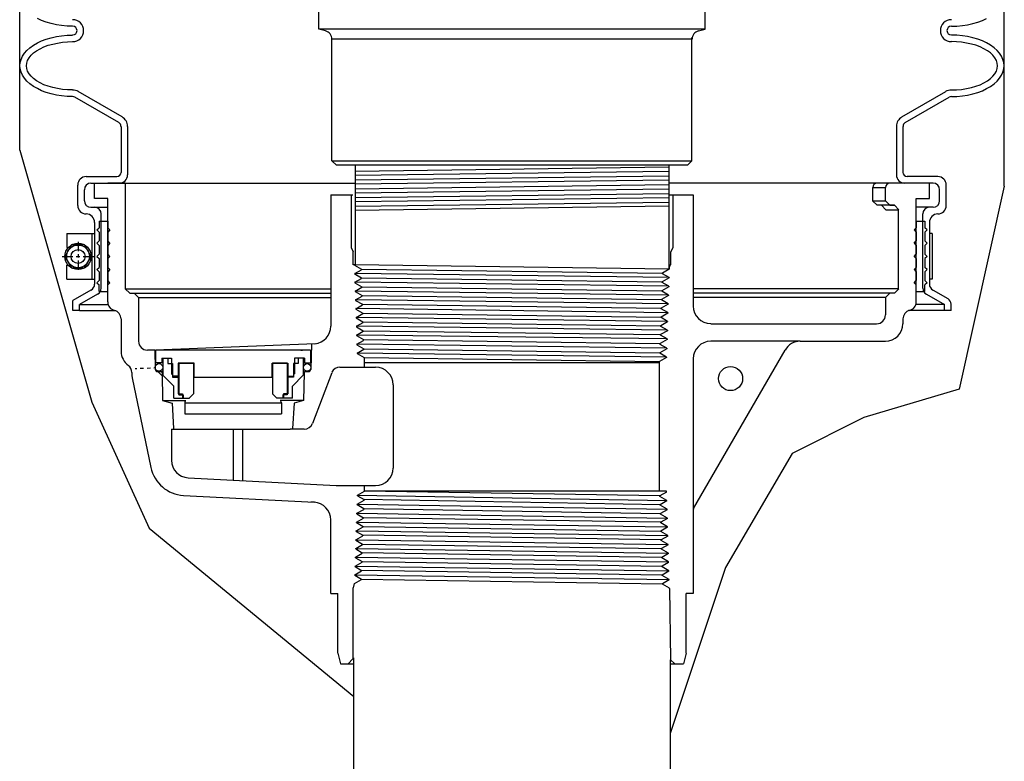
# Model space of a CAD drawing. Extents: x -169 to 7270, y -140 to 2984.
# Tile 110 of 256: x 1059 to 1073, y 349 to 359. Entities that reach past the tile are written whole.
import ezdxf

# ---------------------------------------------------------------- set-up
doc = ezdxf.new("R2010")
doc.units = 0
doc.header["$MEASUREMENT"] = 0
doc.layers.get('DEFPOINTS').update_dxf_attribs({"linetype": 'CONTINUOUS'})
for name, color, linetype in [('GALV-4', 4, 'CONTINUOUS'), ('SPILL-BUCKET', 1, 'CONTINUOUS'), ('SWIVEL-ADAPTOR', 1, 'CONTINUOUS'), ('TOP', 7, 'CONTINUOUS')]:
    doc.layers.add(name, color=color, linetype=linetype)

msp = doc.modelspace()

# ---------------------------------------------------------------- linework, layer by layer
at = {"layer": 'DEFPOINTS', "linetype": 'Continuous'}
for points in [[(1059.26439, 357.61362), (1059.26439, 361.2285)], [(1073.28202, 357.10163), (1073.28202, 361.18697)], [(1059.26439, 357.61362), (1060.29381, 354.02438), (1061.1077, 352.22857), (1064.02321, 349.83096)], [(1073.28202, 357.10163), (1072.63776, 354.20901), (1071.28133, 353.80242), (1070.26397, 353.29415), (1069.31439, 351.66779), (1068.52321, 349.30348)]]:
    msp.add_lwpolyline(points, dxfattribs=at)
at = {"layer": 'GALV-4', "color": 1, "linetype": 'Continuous'}
for p, q in [((1064.03828, 357.39966), (1064.03828, 355.97737)), ((1068.50813, 357.39966), (1068.50813, 355.91729))]:
    msp.add_line(p, q, dxfattribs=at)
at = {"layer": 'GALV-4', "color": 7, "linetype": 'Continuous'}
for p, q in [((1064.03828, 357.31346), (1068.50813, 357.37282)), ((1068.50813, 357.30753), (1064.03828, 357.24975)), ((1064.03828, 357.18769), (1068.50813, 357.24805)), ((1068.50813, 357.18275), (1064.03828, 357.12584)), ((1064.03828, 357.06302), (1068.50813, 357.12215)), ((1068.50813, 357.05795), (1064.03828, 357.00036)), ((1064.03828, 356.93833), (1068.50813, 356.99735)), ((1068.50843, 356.93317), (1064.03828, 356.87566)), ((1064.03828, 356.81364), (1068.50813, 356.87257)), ((1068.51272, 356.81419), (1064.03828, 356.75417))]:
    msp.add_line(p, q, dxfattribs=at)
at = {"layer": 'GALV-4', "color": 1, "linetype": 'Continuous'}
msp.add_lwpolyline([(1068.52321, 350.35548), (1068.52809, 306.21808), (1064.02809, 306.21808), (1064.02321, 350.3812)], dxfattribs=at)
at = {"layer": 'SPILL-BUCKET', "linetype": 'Continuous'}
for p, q in [((1059.57713, 359.46054), (1059.51636, 359.48933)), ((1059.64323, 359.43602), (1059.57713, 359.46054)), ((1059.71254, 359.4147), (1059.64323, 359.43602)), ((1059.7861, 359.39871), (1059.71254, 359.4147)), ((1072.76031, 359.39871), (1072.83388, 359.4147)), ((1072.83388, 359.4147), (1072.90318, 359.43602)), ((1072.90318, 359.43602), (1072.96928, 359.46054)), ((1072.96928, 359.46054), (1073.03005, 359.48933)), ((1059.8618, 359.38698), (1059.7861, 359.39871)), ((1059.93963, 359.37952), (1059.8618, 359.38698)), ((1060.01853, 359.37738), (1059.93963, 359.37952)), ((1072.52789, 359.37738), (1072.60678, 359.37952)), ((1072.60678, 359.37952), (1072.68461, 359.38698)), ((1072.68461, 359.38698), (1072.76031, 359.39871)), ((1059.46092, 359.10658), (1059.51636, 359.13963)), ((1059.46092, 359.10658), (1059.51636, 359.13963)), ((1059.51636, 359.13963), (1059.57713, 359.16841)), ((1059.51636, 359.13963), (1059.57713, 359.16841)), ((1059.57713, 359.16841), (1059.64323, 359.19294)), ((1059.57713, 359.16841), (1059.64323, 359.19294)), ((1059.64323, 359.19294), (1059.71254, 359.21426)), ((1059.64323, 359.19294), (1059.71254, 359.21426)), ((1059.71254, 359.21426), (1059.7861, 359.23025)), ((1059.71254, 359.21426), (1059.7861, 359.23025)), ((1059.73386, 359.12364), (1059.80103, 359.13856)), ((1059.7861, 359.23025), (1059.8618, 359.24198)), ((1059.7861, 359.23025), (1059.8618, 359.24198)), ((1059.80103, 359.13856), (1059.87246, 359.14922)), ((1059.8618, 359.24198), (1059.93963, 359.24944)), ((1059.8618, 359.24198), (1059.93963, 359.24944)), ((1059.87246, 359.14922), (1059.94496, 359.15562)), ((1059.93963, 359.24944), (1060.01853, 359.25158)), ((1059.93963, 359.24944), (1060.01853, 359.25158)), ((1059.94496, 359.15562), (1060.01853, 359.15775)), ((1072.60678, 359.24944), (1072.52789, 359.25158)), ((1072.60678, 359.24944), (1072.52789, 359.25158)), ((1072.60145, 359.15562), (1072.52789, 359.15775)), ((1072.67395, 359.14922), (1072.60145, 359.15562)), ((1072.68461, 359.24198), (1072.60678, 359.24944)), ((1072.68461, 359.24198), (1072.60678, 359.24944)), ((1072.74539, 359.13856), (1072.67395, 359.14922)), ((1072.76031, 359.23025), (1072.68461, 359.24198)), ((1072.76031, 359.23025), (1072.68461, 359.24198)), ((1072.81362, 359.12364), (1072.74539, 359.13856)), ((1072.83388, 359.21426), (1072.76031, 359.23025)), ((1072.83388, 359.21426), (1072.76031, 359.23025)), ((1072.90318, 359.19294), (1072.83388, 359.21426)), ((1072.90318, 359.19294), (1072.83388, 359.21426)), ((1072.96928, 359.16841), (1072.90318, 359.19294)), ((1072.96928, 359.16841), (1072.90318, 359.19294)), ((1073.03005, 359.13963), (1072.96928, 359.16841)), ((1073.03005, 359.13963), (1072.96928, 359.16841)), ((1073.08656, 359.10658), (1073.03005, 359.13963)), ((1073.08656, 359.10658), (1073.03005, 359.13963)), ((1059.30419, 358.94878), (1059.33298, 358.9925)), ((1059.30419, 358.94878), (1059.33298, 358.9925)), ((1059.33298, 358.9925), (1059.36816, 359.03301)), ((1059.33298, 358.9925), (1059.36816, 359.03301)), ((1059.36816, 359.03301), (1059.41081, 359.07139)), ((1059.36816, 359.03301), (1059.41081, 359.07139)), ((1059.41081, 359.07139), (1059.46092, 359.10658)), ((1059.41081, 359.07139), (1059.46092, 359.10658)), ((1059.4268, 358.96371), (1059.46199, 358.99676)), ((1059.46199, 358.99676), (1059.50463, 359.02875)), ((1059.50463, 359.02875), (1059.55368, 359.05753)), ((1059.55368, 359.05753), (1059.60912, 359.08312)), ((1059.60912, 359.08312), (1059.66882, 359.10551)), ((1059.66882, 359.10551), (1059.73386, 359.12364)), ((1072.87759, 359.10551), (1072.81362, 359.12364)), ((1072.9373, 359.08312), (1072.87759, 359.10551)), ((1072.99274, 359.05753), (1072.9373, 359.08312)), ((1073.04178, 359.02875), (1072.99274, 359.05753)), ((1073.08443, 358.99676), (1073.04178, 359.02875)), ((1073.11961, 358.96371), (1073.08443, 358.99676)), ((1073.1356, 359.07139), (1073.08656, 359.10658)), ((1073.1356, 359.07139), (1073.08656, 359.10658)), ((1073.17825, 359.03301), (1073.1356, 359.07139)), ((1073.17825, 359.03301), (1073.1356, 359.07139)), ((1073.21343, 358.9925), (1073.17825, 359.03301)), ((1073.21343, 358.9925), (1073.17825, 359.03301)), ((1073.24222, 358.94878), (1073.21343, 358.9925)), ((1073.24222, 358.94878), (1073.21343, 358.9925)), ((1059.26794, 358.81445), (1059.27221, 358.86029)), ((1059.26794, 358.81445), (1059.27221, 358.86029)), ((1059.27221, 358.86029), (1059.28394, 358.90507)), ((1059.27221, 358.86029), (1059.28394, 358.90507)), ((1059.28394, 358.90507), (1059.30419, 358.94878)), ((1059.28394, 358.90507), (1059.30419, 358.94878)), ((1059.36177, 358.81445), (1059.36603, 358.85283)), ((1059.36603, 358.85283), (1059.37776, 358.89014)), ((1059.37776, 358.89014), (1059.39801, 358.92746)), ((1059.39801, 358.92746), (1059.4268, 358.96371)), ((1073.1484, 358.92746), (1073.11961, 358.96371)), ((1073.16866, 358.89014), (1073.1484, 358.92746)), ((1073.18038, 358.85283), (1073.16866, 358.89014)), ((1073.18465, 358.81445), (1073.18038, 358.85283)), ((1073.26248, 358.90507), (1073.24222, 358.94878)), ((1073.26248, 358.90507), (1073.24222, 358.94878)), ((1073.27421, 358.86029), (1073.26248, 358.90507)), ((1073.27421, 358.86029), (1073.26248, 358.90507)), ((1073.27847, 358.81445), (1073.27421, 358.86029)), ((1073.27847, 358.81445), (1073.27421, 358.86029)), ((1059.27221, 358.7686), (1059.26794, 358.81445)), ((1059.28394, 358.72276), (1059.27221, 358.7686)), ((1059.30419, 358.67904), (1059.28394, 358.72276)), ((1059.36603, 358.775), (1059.36177, 358.81445)), ((1059.37776, 358.73768), (1059.36603, 358.775)), ((1059.39801, 358.70037), (1059.37776, 358.73768)), ((1073.1484, 358.70037), (1073.16866, 358.73768)), ((1073.16866, 358.73768), (1073.18038, 358.775)), ((1073.18038, 358.775), (1073.18465, 358.81445)), ((1073.24222, 358.67904), (1073.26248, 358.72276)), ((1073.26248, 358.72276), (1073.27421, 358.7686)), ((1073.27421, 358.7686), (1073.27847, 358.81445)), ((1059.33298, 358.6364), (1059.30419, 358.67904)), ((1059.36816, 358.59482), (1059.33298, 358.6364)), ((1059.41081, 358.55643), (1059.36816, 358.59482)), ((1059.4268, 358.66518), (1059.39801, 358.70037)), ((1059.46199, 358.63106), (1059.4268, 358.66518)), ((1059.50463, 358.59908), (1059.46199, 358.63106)), ((1059.55368, 358.57029), (1059.50463, 358.59908)), ((1072.99274, 358.57029), (1073.04178, 358.59908)), ((1073.04178, 358.59908), (1073.08443, 358.63106)), ((1073.08443, 358.63106), (1073.11961, 358.66518)), ((1073.11961, 358.66518), (1073.1484, 358.70037)), ((1073.1356, 358.55643), (1073.17825, 358.59482)), ((1073.17825, 358.59482), (1073.21343, 358.6364)), ((1073.21343, 358.6364), (1073.24222, 358.67904)), ((1059.46092, 358.52125), (1059.41081, 358.55643)), ((1059.51636, 358.4882), (1059.46092, 358.52125)), ((1059.57713, 358.45941), (1059.51636, 358.4882)), ((1059.60912, 358.5447), (1059.55368, 358.57029)), ((1059.64323, 358.43489), (1059.57713, 358.45941)), ((1059.66882, 358.52232), (1059.60912, 358.5447)), ((1059.71254, 358.41357), (1059.64323, 358.43489)), ((1059.73386, 358.50419), (1059.66882, 358.52232)), ((1059.80103, 358.48926), (1059.73386, 358.50419)), ((1059.87246, 358.4786), (1059.80103, 358.48926)), ((1059.94496, 358.47221), (1059.87246, 358.4786)), ((1060.01853, 358.47007), (1059.94496, 358.47221)), ((1060.72326, 358.08625), (1060.09636, 358.44875)), ((1071.82315, 358.08625), (1072.45006, 358.44875)), ((1072.52789, 358.47007), (1072.60145, 358.47221)), ((1072.60145, 358.47221), (1072.67395, 358.4786)), ((1072.67395, 358.4786), (1072.74539, 358.48926)), ((1072.74539, 358.48926), (1072.81362, 358.50419)), ((1072.81362, 358.50419), (1072.87759, 358.52232)), ((1072.83388, 358.41357), (1072.90318, 358.43489)), ((1072.87759, 358.52232), (1072.9373, 358.5447)), ((1072.90318, 358.43489), (1072.96928, 358.45941)), ((1072.9373, 358.5447), (1072.99274, 358.57029)), ((1072.96928, 358.45941), (1073.03005, 358.4882)), ((1073.03005, 358.4882), (1073.08656, 358.52125)), ((1073.08656, 358.52125), (1073.1356, 358.55643)), ((1059.7861, 358.39757), (1059.71254, 358.41357)), ((1059.8618, 358.38585), (1059.7861, 358.39757)), ((1059.93963, 358.37838), (1059.8618, 358.38585)), ((1060.01853, 358.37625), (1059.93963, 358.37838)), ((1060.67635, 358.00522), (1060.04944, 358.36772)), ((1071.87006, 358.00522), (1072.49697, 358.36772)), ((1072.52789, 358.37625), (1072.60678, 358.37838)), ((1072.60678, 358.37838), (1072.68461, 358.38585)), ((1072.68461, 358.38585), (1072.76031, 358.39757)), ((1072.76031, 358.39757), (1072.83388, 358.41357)), ((1060.70727, 357.95085), (1060.70727, 357.29622)), ((1060.80109, 357.95085), (1060.80109, 357.2621)), ((1071.74532, 357.95085), (1071.74532, 357.2621)), ((1071.83914, 357.95085), (1071.83914, 357.29622)), ((1060.21044, 357.23652), (1060.64757, 357.23652)), ((1072.33598, 357.23652), (1071.89885, 357.23652)), ((1060.09103, 356.82391), (1060.09103, 357.11604)), ((1060.18485, 356.89214), (1060.18485, 357.04887)), ((1060.27867, 357.14269), (1060.68062, 357.14269)), ((1060.33091, 356.92306), (1060.33091, 357.14269)), ((1060.33091, 357.14269), (1061.31605, 357.14269)), ((1060.76804, 357.14269), (1060.51856, 357.14269)), ((1060.64437, 357.14269), (1064.03828, 357.14269)), ((1060.76911, 355.63833), (1060.76911, 357.14269)), ((1071.90205, 357.14269), (1068.50813, 357.14269)), ((1072.2155, 357.14269), (1068.50813, 357.14269)), ((1071.40734, 357.07979), (1071.40734, 356.88894)), ((1071.40734, 357.07979), (1071.58859, 357.07979)), ((1071.58859, 356.88894), (1071.58859, 357.07979)), ((1072.26774, 357.14269), (1071.8658, 357.14269)), ((1072.2155, 357.14269), (1072.02786, 357.14269)), ((1072.2155, 356.92306), (1072.2155, 357.14269)), ((1072.2155, 356.92306), (1072.2155, 357.14269)), ((1072.36157, 356.89214), (1072.36157, 357.04887)), ((1072.45539, 356.82391), (1072.45539, 357.11604)), ((1060.51856, 356.92306), (1060.33091, 356.92306)), ((1060.51856, 355.45068), (1060.51856, 356.92306)), ((1063.69361, 356.97744), (1064.00813, 356.97744)), ((1063.69361, 356.97744), (1063.69361, 355.10418)), ((1063.98254, 356.97744), (1063.98254, 356.22685)), ((1068.50813, 356.97744), (1068.85387, 356.97744)), ((1068.56387, 356.97744), (1068.56387, 356.22685)), ((1068.85387, 356.97744), (1068.85387, 355.39098)), ((1071.40734, 356.88894), (1071.58859, 356.88894)), ((1071.47025, 356.82711), (1071.40734, 356.88894)), ((1071.6515, 356.82711), (1071.58859, 356.88894)), ((1072.02786, 356.92306), (1072.2155, 356.92306)), ((1072.02786, 355.45068), (1072.02786, 356.92306)), ((1060.27867, 356.79832), (1060.33091, 356.79832)), ((1060.33091, 356.79832), (1060.51856, 356.79832)), ((1071.71653, 356.82711), (1071.47025, 356.82711)), ((1071.59712, 356.7642), (1071.53528, 356.82711)), ((1071.71653, 356.82711), (1071.55767, 356.82711)), ((1071.59712, 356.7642), (1071.77837, 356.7642)), ((1071.6515, 356.82711), (1071.71653, 356.82711)), ((1071.77837, 356.7642), (1071.71653, 356.82711)), ((1071.77731, 355.63833), (1071.77731, 356.7642)), ((1072.2155, 356.79832), (1072.02786, 356.79832)), ((1072.26774, 356.79832), (1072.2155, 356.79832)), ((1060.42474, 355.64579), (1060.42474, 356.7045)), ((1072.12168, 355.64579), (1072.12168, 356.7045)), ((1060.33091, 356.58402), (1060.33091, 355.70336)), ((1060.36183, 356.47527), (1060.39382, 356.50619)), ((1060.36183, 356.47527), (1060.39382, 356.44435)), ((1060.39382, 356.60001), (1060.51856, 356.60001)), ((1060.39382, 356.60001), (1060.39382, 356.50619)), ((1060.51856, 356.60001), (1060.51856, 356.50619)), ((1060.54948, 356.47527), (1060.51856, 356.50619)), ((1060.54948, 356.47527), (1060.51856, 356.44435)), ((1071.99694, 356.47527), (1072.02786, 356.50619)), ((1071.99694, 356.47527), (1072.02786, 356.44435)), ((1072.02786, 356.60001), (1072.02786, 356.50619)), ((1072.02786, 356.60001), (1072.1526, 356.60001)), ((1072.1526, 356.60001), (1072.1526, 356.50619)), ((1072.18458, 356.47527), (1072.1526, 356.50619)), ((1072.18458, 356.47527), (1072.1526, 356.44435)), ((1072.2155, 356.58402), (1072.2155, 355.71083)), ((1060.39382, 356.44435), (1060.39382, 356.31854)), ((1060.51856, 356.44435), (1060.51856, 356.31854)), ((1072.02786, 356.44435), (1072.02786, 356.31854)), ((1072.1526, 356.44435), (1072.1526, 356.31854)), ((1060.36183, 356.28762), (1060.39382, 356.31854)), ((1060.36183, 356.28762), (1060.39382, 356.25671)), ((1060.39382, 356.25671), (1060.39382, 356.1309)), ((1060.54948, 356.28762), (1060.51856, 356.31854)), ((1060.54948, 356.28762), (1060.51856, 356.25671)), ((1060.51856, 356.25671), (1060.51856, 356.1309)), ((1063.98254, 356.22685), (1064.01133, 356.16502)), ((1068.56387, 356.22685), (1068.53508, 356.16502)), ((1071.99694, 356.28762), (1072.02786, 356.31854)), ((1071.99694, 356.28762), (1072.02786, 356.25671)), ((1072.02786, 356.25671), (1072.02786, 356.1309)), ((1072.18458, 356.28762), (1072.1526, 356.31854)), ((1072.18458, 356.28762), (1072.1526, 356.25671)), ((1072.1526, 356.25671), (1072.1526, 356.1309)), ((1060.36183, 356.09998), (1060.39382, 356.1309)), ((1060.36183, 356.09998), (1060.39382, 356.06906)), ((1060.39382, 356.06906), (1060.39382, 355.94325)), ((1060.54948, 356.09998), (1060.51856, 356.1309)), ((1060.54948, 356.09998), (1060.51856, 356.06906)), ((1060.51856, 356.06906), (1060.51856, 355.94325)), ((1064.01133, 355.97737), (1064.01133, 356.16502)), ((1068.53508, 355.97737), (1068.53508, 356.16502)), ((1071.99694, 356.09998), (1072.02786, 356.1309)), ((1071.99694, 356.09998), (1072.02786, 356.06906)), ((1072.02786, 356.06906), (1072.02786, 355.94325)), ((1072.18458, 356.09998), (1072.1526, 356.1309)), ((1072.18458, 356.09998), (1072.1526, 356.06906)), ((1072.1526, 356.06906), (1072.1526, 355.94325)), ((1060.36183, 355.91233), (1060.39382, 355.94325)), ((1060.36183, 355.91233), (1060.39382, 355.88142)), ((1060.54948, 355.91233), (1060.51856, 355.94325)), ((1060.54948, 355.91233), (1060.51856, 355.88142)), ((1064.02945, 355.97737), (1064.01133, 355.97737)), ((1064.02945, 355.97737), (1064.02945, 355.97417)), ((1064.03052, 355.97417), (1064.12861, 355.9166)), ((1064.03372, 355.85583), (1064.12861, 355.9102)), ((1064.03372, 355.85583), (1064.12861, 355.9102)), ((1064.04651, 355.97737), (1064.04545, 355.97737)), ((1064.04971, 355.97737), (1064.04865, 355.97737)), ((1064.12861, 355.9166), (1064.12861, 355.9102)), ((1068.51272, 355.91723), (1068.41461, 355.86009)), ((1068.51483, 355.97737), (1068.51272, 355.91723)), ((1068.51483, 355.97737), (1068.53508, 355.97737)), ((1071.99694, 355.91233), (1072.02786, 355.94325)), ((1071.99694, 355.91233), (1072.02786, 355.88142)), ((1072.18458, 355.91233), (1072.1526, 355.94325)), ((1072.18458, 355.91233), (1072.1526, 355.88142)), ((1060.39382, 355.88142), (1060.39382, 355.75561)), ((1060.51856, 355.88142), (1060.51856, 355.75561)), ((1064.03372, 355.85583), (1064.03372, 355.84836)), ((1064.03372, 355.84943), (1064.13181, 355.79186)), ((1064.03372, 355.84836), (1064.13181, 355.79186)), ((1064.03692, 355.73002), (1064.13181, 355.78546)), ((1064.03692, 355.73108), (1064.13181, 355.78546)), ((1064.13181, 355.79186), (1064.13181, 355.78546)), ((1064.13181, 355.79186), (1064.13181, 355.78546)), ((1068.50843, 355.79186), (1068.41141, 355.73535)), ((1068.41461, 355.85263), (1068.41461, 355.86009)), ((1068.50843, 355.79825), (1068.41461, 355.85263)), ((1068.50843, 355.79825), (1068.50843, 355.79186)), ((1072.02786, 355.88142), (1072.02786, 355.75561)), ((1072.1526, 355.88142), (1072.1526, 355.75561)), ((1060.36183, 355.72469), (1060.39382, 355.75561)), ((1060.36183, 355.72469), (1060.39382, 355.69377)), ((1060.39382, 355.59995), (1060.39382, 355.69377)), ((1060.54948, 355.72469), (1060.51856, 355.75561)), ((1060.54948, 355.72469), (1060.51856, 355.69377)), ((1060.51856, 355.59995), (1060.51856, 355.69377)), ((1060.83095, 355.57542), (1060.76804, 355.63833)), ((1060.76911, 355.63833), (1063.69361, 355.63833)), ((1064.03692, 355.73002), (1064.03798, 355.72362)), ((1064.03798, 355.72362), (1064.13607, 355.66711)), ((1064.04118, 355.60528), (1064.13607, 355.65965)), ((1064.13607, 355.66711), (1064.13607, 355.65965)), ((1068.50523, 355.66711), (1068.40714, 355.61061)), ((1068.41141, 355.72789), (1068.41141, 355.73535)), ((1068.50523, 355.67351), (1068.41141, 355.72789)), ((1068.50523, 355.67351), (1068.50523, 355.66711)), ((1071.77837, 355.63833), (1068.85387, 355.63833)), ((1071.71653, 355.57542), (1071.77837, 355.63833)), ((1071.99694, 355.72469), (1072.02786, 355.75561)), ((1071.99694, 355.72469), (1072.02786, 355.69377)), ((1072.02786, 355.59995), (1072.02786, 355.69377)), ((1072.18458, 355.72469), (1072.1526, 355.75561)), ((1072.18458, 355.72469), (1072.1526, 355.69377)), ((1072.1526, 355.59995), (1072.1526, 355.69377)), ((1060.27867, 355.61914), (1060.02172, 355.47094)), ((1060.37249, 355.56156), (1060.11555, 355.41337)), ((1060.39382, 355.59995), (1060.51856, 355.59995)), ((1060.83095, 355.57542), (1063.69361, 355.57542)), ((1060.89385, 355.57542), (1060.89492, 355.57542)), ((1060.95782, 355.51359), (1060.89492, 355.57542)), ((1060.95782, 355.51359), (1060.95782, 354.88988)), ((1060.95782, 355.51359), (1063.69361, 355.51359)), ((1064.04118, 355.60528), (1064.04118, 355.59888)), ((1064.04118, 355.59888), (1064.13927, 355.54131)), ((1064.04545, 355.48053), (1064.14034, 355.53491)), ((1064.13927, 355.54131), (1064.14034, 355.53491)), ((1068.50097, 355.54131), (1068.40288, 355.4848)), ((1068.40608, 355.60314), (1068.40714, 355.61061)), ((1068.50097, 355.54877), (1068.40608, 355.60314)), ((1068.50097, 355.54877), (1068.50097, 355.54131)), ((1071.6515, 355.57542), (1068.85387, 355.57542)), ((1071.58859, 355.51359), (1068.85387, 355.51359)), ((1071.58859, 355.51359), (1071.6515, 355.57542)), ((1071.58859, 355.51359), (1071.58859, 355.26517)), ((1071.71653, 355.57542), (1071.6515, 355.57542)), ((1072.02786, 355.59995), (1072.1526, 355.59995)), ((1072.1462, 355.59995), (1072.1526, 355.60634)), ((1072.17392, 355.56156), (1072.43087, 355.41337)), ((1072.26774, 355.61914), (1072.47778, 355.49866)), ((1060.02172, 355.32701), (1060.02172, 355.47094)), ((1060.11555, 355.41443), (1060.51856, 355.41443)), ((1060.11555, 355.32701), (1060.11555, 355.41337)), ((1064.04545, 355.48053), (1064.04545, 355.47307)), ((1064.04545, 355.47307), (1064.14353, 355.41657)), ((1064.04865, 355.35473), (1064.14353, 355.4091)), ((1064.04865, 355.35473), (1064.04971, 355.34833)), ((1064.04971, 355.34833), (1064.1478, 355.29182)), ((1064.14353, 355.41657), (1064.14353, 355.4091)), ((1068.4967, 355.41657), (1068.39862, 355.36006)), ((1068.39862, 355.35366), (1068.39862, 355.36006)), ((1068.4935, 355.29822), (1068.39862, 355.35366)), ((1068.40288, 355.4784), (1068.40288, 355.4848)), ((1068.49777, 355.42403), (1068.40288, 355.4784)), ((1068.49777, 355.42403), (1068.4967, 355.41657)), ((1072.43087, 355.41443), (1072.02786, 355.41443)), ((1072.43087, 355.32701), (1072.43087, 355.41337)), ((1072.52469, 355.32701), (1072.52469, 355.41657)), ((1060.11235, 355.32701), (1060.02172, 355.32701)), ((1060.11555, 355.32701), (1060.62304, 355.32701)), ((1060.70727, 355.20866), (1060.70727, 354.74808)), ((1064.05291, 355.22999), (1064.1478, 355.28436)), ((1064.05291, 355.22999), (1064.05291, 355.22359)), ((1064.05291, 355.22359), (1064.151, 355.16602)), ((1064.1478, 355.29182), (1064.1478, 355.28436)), ((1068.4935, 355.29182), (1068.39542, 355.23532)), ((1068.39542, 355.22785), (1068.39542, 355.23532)), ((1068.48924, 355.17348), (1068.39542, 355.22785)), ((1068.4935, 355.29822), (1068.4935, 355.29182)), ((1071.83914, 355.20866), (1071.83914, 355.14043)), ((1072.43087, 355.32701), (1071.91697, 355.32701)), ((1072.52469, 355.32701), (1072.43087, 355.32701)), ((1064.05717, 355.10524), (1064.15206, 355.15962)), ((1064.05717, 355.10524), (1064.05717, 355.09778)), ((1064.05717, 355.09778), (1064.15526, 355.04127)), ((1064.15206, 355.15962), (1064.151, 355.16602)), ((1068.48924, 355.16602), (1068.39115, 355.10951)), ((1068.39115, 355.10311), (1068.39115, 355.10951)), ((1068.48604, 355.04874), (1068.39115, 355.10311)), ((1068.48924, 355.17348), (1068.48924, 355.16602)), ((1069.10335, 355.14043), (1071.46385, 355.14043)), ((1064.06037, 354.97944), (1064.15526, 355.03381)), ((1064.06037, 354.97944), (1064.06144, 354.97304)), ((1064.06144, 354.97304), (1064.15953, 354.91653)), ((1064.15526, 355.03381), (1064.15526, 355.04127)), ((1068.48497, 355.04127), (1068.38795, 354.98477)), ((1068.38795, 354.9773), (1068.38795, 354.98477)), ((1068.48178, 354.92293), (1068.38795, 354.9773)), ((1068.48604, 355.04874), (1068.48497, 355.04127)), ((1063.46865, 354.85469), (1061.19771, 354.76514)), ((1063.41641, 354.85256), (1063.41001, 354.489)), ((1064.06464, 354.8483), (1064.15953, 354.90267)), ((1064.06464, 354.8483), (1064.0657, 354.84083)), ((1064.0657, 354.84083), (1064.16273, 354.78433)), ((1064.15953, 354.90267), (1064.15953, 354.91653)), ((1068.38262, 354.84616), (1068.38369, 354.86002)), ((1068.47751, 354.79179), (1068.38262, 354.84616)), ((1068.48178, 354.91653), (1068.38369, 354.86002)), ((1068.47751, 354.79179), (1068.47751, 354.78433)), ((1068.48178, 354.92293), (1068.48178, 354.91653)), ((1070.37742, 354.88988), (1069.10335, 354.88988)), ((1070.37742, 354.88988), (1071.58859, 354.88988)), ((1061.18918, 354.76514), (1061.08256, 354.76514)), ((1061.18918, 354.76514), (1061.19451, 354.489)), ((1063.40574, 354.76514), (1061.19771, 354.76514)), ((1061.19771, 354.76514), (1061.19771, 354.58282)), ((1061.2862, 354.65106), (1061.2862, 354.58282)), ((1061.2862, 354.65106), (1061.42587, 354.65106)), ((1061.30219, 354.65106), (1061.30219, 354.40584)), ((1061.30219, 354.65106), (1061.37363, 354.65106)), ((1061.37363, 354.65106), (1061.37363, 354.57536)), ((1061.42587, 354.65106), (1061.42587, 354.42609)), ((1063.39615, 354.76514), (1063.17758, 354.76514)), ((1063.31725, 354.65106), (1063.17758, 354.65106)), ((1063.17758, 354.65106), (1063.17758, 354.42609)), ((1063.22983, 354.65106), (1063.22983, 354.57536)), ((1063.30126, 354.65106), (1063.22983, 354.65106)), ((1063.26821, 354.76514), (1063.28847, 354.76514)), ((1063.30126, 354.65106), (1063.30126, 354.40584)), ((1063.31725, 354.65106), (1063.31725, 354.58282)), ((1063.40574, 354.76514), (1063.40574, 354.58282)), ((1064.0689, 354.72249), (1064.16273, 354.77686)), ((1064.0689, 354.72249), (1064.0689, 354.71609)), ((1064.0689, 354.71609), (1064.16699, 354.65958)), ((1064.16273, 354.77686), (1064.16273, 354.78433)), ((1064.16699, 354.65958), (1064.16806, 354.52098)), ((1068.47325, 354.65958), (1068.37516, 354.60308)), ((1068.47751, 354.78433), (1068.37942, 354.72782)), ((1068.37942, 354.72036), (1068.37942, 354.72782)), ((1068.47325, 354.66598), (1068.37942, 354.72036)), ((1068.47325, 354.66598), (1068.47325, 354.65958)), ((1068.85707, 352.50699), (1070.16099, 354.76514)), ((1060.98128, 354.50606), (1061.02925, 354.50819)), ((1061.07723, 354.50926), (1061.12521, 354.51139)), ((1061.17319, 354.51352), (1061.19771, 354.51459)), ((1061.30219, 354.58282), (1061.19771, 354.58282)), ((1061.37363, 354.57536), (1061.43973, 354.57536)), ((1061.43973, 354.57536), (1061.43973, 354.38131)), ((1061.74679, 354.58069), (1061.51969, 354.58069)), ((1061.51969, 354.58069), (1061.51969, 354.39304)), ((1061.53142, 354.58069), (1061.73932, 354.58069)), ((1061.53142, 354.58069), (1061.53142, 354.12863)), ((1061.73932, 354.58069), (1061.73932, 354.14249)), ((1061.74679, 354.37492), (1061.74679, 354.58069)), ((1062.85667, 354.37492), (1062.85667, 354.58069)), ((1062.85667, 354.58069), (1063.08376, 354.58069)), ((1062.8652, 354.58069), (1062.8652, 354.14249)), ((1063.07203, 354.58069), (1062.8652, 354.58069)), ((1063.07203, 354.58069), (1063.07203, 354.12863)), ((1063.08376, 354.58069), (1063.08376, 354.39304)), ((1063.16372, 354.57536), (1063.16372, 354.38131)), ((1063.22983, 354.57536), (1063.16372, 354.57536)), ((1063.30126, 354.58282), (1063.40574, 354.58282)), ((1063.82262, 354.52098), (1064.33066, 354.52098)), ((1064.16753, 354.58922), (1068.37516, 354.58922)), ((1068.37516, 352.75327), (1068.37516, 354.60308)), ((1068.37516, 354.58922), (1068.37516, 354.60308)), ((1068.85387, 354.64039), (1068.85387, 351.29795)), ((1060.86293, 354.44422), (1060.86293, 354.39517)), ((1060.86506, 354.36959), (1061.13161, 353.09338)), ((1060.90878, 354.50286), (1060.93223, 354.50392)), ((1061.22543, 354.45808), (1061.2958, 354.45808)), ((1061.23183, 354.45808), (1061.29153, 354.39837)), ((1061.29153, 354.44315), (1061.29793, 354.04547)), ((1061.45785, 354.25018), (1061.30219, 354.40584)), ((1061.42587, 354.42609), (1061.43973, 354.41756)), ((1061.43973, 354.41756), (1061.43973, 354.39304)), ((1061.53142, 354.39304), (1061.43973, 354.39304)), ((1061.43973, 354.38131), (1061.53142, 354.38131)), ((1061.51969, 354.38131), (1061.51969, 354.14249)), ((1062.85667, 354.37492), (1061.74679, 354.37492)), ((1063.07203, 354.39304), (1063.16372, 354.39304)), ((1063.16372, 354.38131), (1063.07203, 354.38131)), ((1063.08376, 354.38131), (1063.08376, 354.14249)), ((1063.14667, 354.25018), (1063.30126, 354.40584)), ((1063.17758, 354.42609), (1063.16372, 354.41756)), ((1063.16372, 354.41756), (1063.16372, 354.39304)), ((1063.31299, 354.44315), (1063.30552, 354.04547)), ((1063.32791, 354.45808), (1063.37802, 354.45808)), ((1063.7064, 354.43995), (1063.4324, 353.72029)), ((1061.45785, 354.08065), (1061.45785, 354.25018)), ((1063.14667, 354.08065), (1063.14667, 354.25018)), ((1064.58066, 354.27098), (1064.58066, 353.0843)), ((1061.51969, 354.14249), (1061.5826, 354.14249)), ((1061.53142, 354.12863), (1061.59219, 354.12863)), ((1061.5826, 354.14249), (1061.5826, 354.08065)), ((1061.59219, 354.12863), (1061.59219, 354.08065)), ((1061.67642, 354.08065), (1061.73932, 354.14249)), ((1061.73186, 354.13503), (1061.73506, 354.13503)), ((1062.92703, 354.08065), (1062.8652, 354.14249)), ((1062.87266, 354.13503), (1062.86946, 354.13503)), ((1063.01126, 354.12863), (1063.01126, 354.08065)), ((1063.07203, 354.12863), (1063.01126, 354.12863)), ((1063.02086, 354.14249), (1063.02086, 354.08065)), ((1063.08376, 354.14249), (1063.02086, 354.14249)), ((1061.29793, 354.04547), (1061.63164, 354.04547)), ((1061.29793, 354.04547), (1061.4344, 354.00922)), ((1061.4344, 354.00922), (1061.45466, 353.64672)), ((1061.45785, 354.08065), (1061.61032, 354.08065)), ((1061.57833, 354.08065), (1061.5826, 354.08492)), ((1061.59219, 354.08065), (1061.68068, 354.08065)), ((1061.61351, 354.01455), (1062.98994, 354.01562)), ((1061.61351, 354.01455), (1061.61351, 353.85676)), ((1063.01126, 354.08065), (1062.92384, 354.08065)), ((1063.30552, 354.04547), (1062.97288, 354.04547)), ((1062.98994, 354.01562), (1062.98994, 353.85676)), ((1063.14667, 354.08065), (1062.9942, 354.08065)), ((1063.17012, 354.00922), (1063.14986, 353.64672)), ((1063.30552, 354.04547), (1063.17012, 354.00922)), ((1061.61351, 353.85676), (1062.98994, 353.85676)), ((1061.42587, 353.63926), (1061.42587, 353.19467)), ((1061.42587, 353.63926), (1063.11468, 353.63926)), ((1062.30226, 353.63926), (1062.30226, 352.91213)), ((1062.43447, 353.63926), (1062.43447, 352.90467)), ((1063.31619, 353.63926), (1063.11468, 353.63926)), ((1061.66256, 352.94518), (1063.77144, 352.8343)), ((1063.77144, 352.8343), (1064.33066, 352.8343)), ((1064.17125, 352.75327), (1064.17125, 352.8343)), ((1061.59539, 352.6957), (1063.46332, 352.59761)), ((1064.07317, 352.69677), (1064.17125, 352.75327)), ((1064.07317, 352.69037), (1064.07317, 352.69677)), ((1064.07317, 352.69037), (1064.16699, 352.63493)), ((1068.47431, 352.75327), (1064.17125, 352.75327)), ((1068.37409, 352.76713), (1068.37516, 352.75327)), ((1068.47431, 352.74155), (1068.37942, 352.68717)), ((1068.37942, 352.67971), (1068.37942, 352.68717)), ((1068.47431, 352.74155), (1068.47431, 352.75327)), ((1063.46332, 352.59761), (1063.40894, 352.60081)), ((1064.0689, 352.57203), (1064.16699, 352.62747)), ((1064.0689, 352.56456), (1064.0689, 352.57203)), ((1064.0689, 352.56456), (1064.16379, 352.51019)), ((1064.16699, 352.63493), (1064.16699, 352.62747)), ((1068.47751, 352.6232), (1068.37942, 352.67971)), ((1068.47751, 352.61681), (1068.38262, 352.56243)), ((1068.38369, 352.55497), (1068.38262, 352.56243)), ((1068.48178, 352.49846), (1068.38369, 352.55497)), ((1068.47751, 352.61681), (1068.47751, 352.6232)), ((1064.06464, 352.43982), (1064.16273, 352.49633)), ((1064.06464, 352.43342), (1064.06464, 352.43982)), ((1064.06464, 352.43342), (1064.15846, 352.37798)), ((1064.16379, 352.51019), (1064.16273, 352.49633)), ((1068.48178, 352.491), (1068.38689, 352.43769)), ((1068.38689, 352.43023), (1068.38689, 352.43769)), ((1068.48497, 352.37265), (1068.38689, 352.43023)), ((1068.48178, 352.491), (1068.48178, 352.49953)), ((1063.69361, 351.29795), (1063.69361, 352.34813)), ((1064.06037, 352.31508), (1064.15846, 352.37159)), ((1064.06037, 352.30762), (1064.06037, 352.31508)), ((1064.06037, 352.30762), (1064.15526, 352.25324)), ((1064.15846, 352.37798), (1064.15846, 352.37159)), ((1068.48497, 352.36625), (1068.39008, 352.31188)), ((1068.39008, 352.30442), (1068.39008, 352.31188)), ((1068.39008, 352.30548), (1068.39222, 352.30442)), ((1068.48817, 352.24791), (1068.39008, 352.30442)), ((1068.48497, 352.36625), (1068.48497, 352.37265)), ((1064.05611, 352.18927), (1064.1542, 352.24578)), ((1064.05611, 352.18287), (1064.05611, 352.18927)), ((1064.05611, 352.18287), (1064.14993, 352.1285)), ((1064.14993, 352.1285), (1064.14993, 352.12104)), ((1064.15526, 352.25324), (1064.1542, 352.24578)), ((1068.48924, 352.24151), (1068.39435, 352.18714)), ((1068.39435, 352.17968), (1068.39435, 352.18714)), ((1068.49244, 352.12317), (1068.39435, 352.17968)), ((1068.48924, 352.24151), (1068.48817, 352.24791)), ((1068.49244, 352.11571), (1068.49244, 352.12317)), ((1064.04758, 351.93979), (1064.14673, 351.99629)), ((1064.05184, 352.06453), (1064.14993, 352.12104)), ((1064.05184, 352.05813), (1064.05184, 352.06453)), ((1064.05184, 352.05813), (1064.14673, 352.00269)), ((1064.14673, 352.00269), (1064.14673, 351.99629)), ((1068.49244, 352.11571), (1068.39755, 352.06133)), ((1068.39755, 352.05493), (1068.39755, 352.06133)), ((1068.49564, 351.99736), (1068.39755, 352.05493)), ((1068.49564, 351.99096), (1068.40181, 351.93659)), ((1068.49564, 351.99096), (1068.49564, 351.99736)), ((1064.04331, 351.81398), (1064.1414, 351.87049)), ((1064.04758, 351.93232), (1064.04758, 351.93979)), ((1064.04758, 351.93232), (1064.1414, 351.87795)), ((1064.1414, 351.87795), (1064.1414, 351.87049)), ((1068.40181, 351.92913), (1068.40181, 351.93659)), ((1068.4999, 351.87262), (1068.40181, 351.92913)), ((1068.4999, 351.86622), (1068.40501, 351.81185)), ((1068.4999, 351.86622), (1068.4999, 351.87262)), ((1064.03905, 351.68924), (1064.1382, 351.74574)), ((1064.04331, 351.80758), (1064.04331, 351.81398)), ((1064.04331, 351.80758), (1064.1382, 351.75321)), ((1064.1382, 351.75321), (1064.1382, 351.74574)), ((1068.40501, 351.80438), (1068.40501, 351.81185)), ((1068.5031, 351.74788), (1068.40501, 351.80438)), ((1068.5031, 351.74041), (1068.40928, 351.68604)), ((1068.5031, 351.74041), (1068.5031, 351.74788)), ((1064.03478, 351.55703), (1064.03585, 351.5645)), ((1064.03585, 351.5645), (1064.13287, 351.621)), ((1064.03905, 351.68284), (1064.03905, 351.68924)), ((1064.03905, 351.68284), (1064.13287, 351.6274)), ((1064.13287, 351.6274), (1064.13287, 351.621)), ((1068.40928, 351.67964), (1068.40928, 351.68604)), ((1068.5063, 351.62207), (1068.40928, 351.67964)), ((1068.50737, 351.61567), (1068.41248, 351.5613)), ((1068.50737, 351.61567), (1068.5063, 351.62207)), ((1064.01879, 351.37898), (1064.03159, 351.43869)), ((1064.03159, 351.43869), (1064.12967, 351.49519)), ((1064.03478, 351.55703), (1064.12967, 351.50266)), ((1064.12967, 351.50266), (1064.12967, 351.49519)), ((1068.41248, 351.55383), (1068.41248, 351.5613)), ((1068.51056, 351.49733), (1068.41248, 351.55383)), ((1068.51056, 351.49093), (1068.41567, 351.43549)), ((1068.41567, 351.42909), (1068.41567, 351.43549)), ((1068.51376, 351.37259), (1068.41567, 351.42909)), ((1068.51056, 351.49093), (1068.51056, 351.49733)), ((1063.69361, 351.29795), (1063.7917, 351.29795)), ((1063.7917, 350.44715), (1063.7917, 351.29795)), ((1064.0092, 351.37898), (1064.006, 350.36399)), ((1068.51376, 351.36939), (1068.51376, 351.37259)), ((1068.51376, 351.36939), (1068.52975, 350.35546)), ((1068.75472, 350.44715), (1068.75472, 351.29795)), ((1068.85387, 351.29795), (1068.75472, 351.29795)), ((1063.7917, 350.44715), (1063.83115, 350.29789)), ((1068.75472, 350.44715), (1068.71527, 350.29789)), ((1063.9399, 350.29789), (1064.00813, 350.36612)), ((1068.53189, 350.35546), (1068.52975, 350.35547)), ((1068.58946, 350.29789), (1068.53189, 350.35546)), ((1063.83115, 350.29789), (1064.006, 350.29789)), ((1068.52975, 350.29789), (1068.71527, 350.29789))]:
    msp.add_line(p, q, dxfattribs=at)
at = {"layer": 'SPILL-BUCKET', "color": 7, "linetype": 'Continuous'}
for p, q in [((1059.93323, 356.4241), (1060.2904, 356.4241)), ((1059.93323, 356.4241), (1059.93323, 356.22472)), ((1060.2904, 356.4241), (1060.33091, 356.4241)), ((1060.2904, 356.4241), (1060.2904, 355.77373)), ((1060.33091, 356.4241), (1060.33091, 355.77373)), ((1072.25601, 356.4241), (1072.2155, 356.4241)), ((1072.2155, 356.4241), (1072.2155, 355.77373)), ((1072.25601, 356.4241), (1072.25601, 355.77373)), ((1060.00147, 356.26204), (1059.90764, 356.09891)), ((1059.93323, 356.22472), (1059.95562, 356.22472)), ((1060.18911, 356.26204), (1060.00147, 356.26204)), ((1060.09529, 356.30575), (1060.09529, 356.17354)), ((1060.09529, 356.30575), (1060.09529, 356.17354)), ((1060.284, 356.09891), (1060.18911, 356.26204)), ((1059.90764, 356.09891), (1060.00147, 355.93686)), ((1060.0697, 356.09891), (1060.11875, 356.09891)), ((1060.0697, 356.09891), (1060.11875, 356.09891)), ((1060.09529, 356.12983), (1060.09529, 356.08505)), ((1060.09529, 356.12983), (1060.09529, 356.08505)), ((1060.16886, 356.09891), (1060.31812, 356.09891)), ((1060.16886, 356.09891), (1060.31812, 356.09891)), ((1060.18911, 355.93686), (1060.284, 356.09891)), ((1059.93323, 355.97417), (1059.95562, 355.97417)), ((1059.93323, 355.77373), (1059.93323, 355.97417)), ((1060.00147, 355.93686), (1060.18911, 355.93686)), ((1060.09529, 356.04134), (1060.09529, 355.90913)), ((1060.09529, 356.04134), (1060.09529, 355.90913)), ((1068.51272, 355.91723), (1064.02945, 355.97737)), ((1064.12861, 355.9166), (1068.41461, 355.86009)), ((1059.93323, 355.77373), (1060.2904, 355.77373)), ((1060.2904, 355.77373), (1060.33091, 355.77373)), ((1068.50843, 355.79825), (1064.03372, 355.85583)), ((1064.13181, 355.79186), (1068.41141, 355.73535)), ((1072.25601, 355.77373), (1072.2155, 355.77373)), ((1068.50523, 355.67351), (1064.03692, 355.73108)), ((1064.13607, 355.66711), (1068.40714, 355.61061)), ((1068.50097, 355.54877), (1064.04164, 355.60554)), ((1064.13927, 355.54237), (1068.40288, 355.4848)), ((1068.49777, 355.42403), (1064.04438, 355.4816)), ((1068.4935, 355.29766), (1064.05046, 355.35577)), ((1064.14353, 355.41657), (1068.39862, 355.36006)), ((1068.48924, 355.17348), (1064.05291, 355.22999)), ((1064.14782, 355.29181), (1068.39542, 355.23532)), ((1068.48604, 355.04874), (1064.05717, 355.10524)), ((1064.151, 355.16602), (1068.39115, 355.10951)), ((1068.48178, 354.92293), (1064.06037, 354.97944)), ((1064.15529, 355.04126), (1068.38795, 354.98477)), ((1068.47751, 354.79179), (1064.06464, 354.8483)), ((1064.15953, 354.91653), (1068.38369, 354.86002)), ((1068.47325, 354.66598), (1064.0689, 354.72249)), ((1064.16273, 354.78433), (1068.37942, 354.72782)), ((1064.16699, 354.65958), (1068.37516, 354.60308)), ((1064.07317, 352.69677), (1068.47751, 352.6232)), ((1068.37942, 352.68717), (1064.17125, 352.75327)), ((1064.06997, 352.57203), (1068.48178, 352.49953)), ((1068.38262, 352.56243), (1064.16699, 352.63493)), ((1064.06464, 352.43982), (1068.48497, 352.37265)), ((1064.16379, 352.51019), (1068.38689, 352.43769)), ((1064.06144, 352.31508), (1068.48817, 352.24791)), ((1068.39008, 352.31188), (1064.15846, 352.37798)), ((1064.05611, 352.18927), (1068.49244, 352.12317)), ((1068.39755, 352.06133), (1064.14993, 352.12743)), ((1064.15526, 352.25324), (1068.39435, 352.18714)), ((1064.05291, 352.06453), (1068.49564, 351.99736)), ((1064.14673, 352.00269), (1068.40181, 351.93766)), ((1064.04758, 351.93979), (1068.4999, 351.87262)), ((1068.40501, 351.81185), (1064.1414, 351.87795)), ((1064.04438, 351.81505), (1068.5031, 351.74788)), ((1064.1382, 351.75321), (1068.40928, 351.68604)), ((1064.03585, 351.5645), (1068.51056, 351.49733)), ((1064.03905, 351.68924), (1068.5063, 351.62207)), ((1068.41248, 351.5613), (1064.13287, 351.6274)), ((1064.12967, 351.50266), (1068.41567, 351.43549))]:
    msp.add_line(p, q, dxfattribs=at)
for radius in [0.18765, 0.16206, 0.09915]:
    msp.add_circle((1060.09529, 356.09891), radius, dxfattribs=at)
at = {"layer": 'SPILL-BUCKET', "linetype": 'Continuous'}
for centre, radius in [((1061.24675, 354.51885), 0.05331), ((1063.3567, 354.51885), 0.05331), ((1069.38482, 354.35893), 0.17165)]:
    msp.add_circle(centre, radius, dxfattribs=at)
for centre, radius, start, end in [((1060.01853, 359.31448), 0.15566, 0, 90), ((1072.52789, 359.31448), 0.15566, 90, 180), ((1060.01853, 359.31448), 0.06184, 0, 90), ((1060.01853, 359.31448), 0.06184, 270, 0), ((1060.01853, 359.31448), 0.15566, 270, 0), ((1072.52789, 359.31448), 0.15566, 180, 270), ((1072.52789, 359.31448), 0.06184, 90, 180), ((1072.52789, 359.31448), 0.06184, 180, 270), ((1060.01853, 358.31335), 0.15566, 58.161053, 90), ((1060.01853, 358.31335), 0.15566, 58.161053, 90), ((1072.52789, 358.31335), 0.15566, 90, 121.838947), ((1072.52789, 358.31335), 0.15566, 90, 121.838947), ((1060.01853, 358.31335), 0.06184, 57.680383, 90), ((1060.01853, 358.31335), 0.06184, 57.680383, 90), ((1072.52789, 358.31335), 0.06184, 90, 122.319617), ((1072.52789, 358.31335), 0.06184, 90, 122.319617), ((1060.64437, 357.95085), 0.15566, 0, 59.913495), ((1071.90205, 357.95085), 0.15566, 120.086505, 180), ((1060.64437, 357.95085), 0.06184, 0, 59.886267), ((1071.90205, 357.95085), 0.06184, 120.113733, 180), ((1060.21044, 357.11604), 0.11941, 90, 180), ((1060.64757, 357.29622), 0.05971, 270, 0), ((1060.68062, 357.2621), 0.11941, 270, 0), ((1071.8658, 357.2621), 0.11941, 180, 270), ((1071.89885, 357.29622), 0.05971, 180, 270), ((1072.33598, 357.11604), 0.11941, 0, 90), ((1060.27867, 357.04887), 0.09382, 90, 180), ((1071.47025, 357.07979), 0.06184, 90, 180), ((1071.6515, 357.07979), 0.06184, 90, 180), ((1072.26774, 357.04887), 0.09382, 0, 90), ((1060.27867, 356.89214), 0.09382, 180, 270), ((1072.26774, 356.89214), 0.09382, 270, 0), ((1060.21044, 356.82391), 0.11941, 180, 270), ((1060.33091, 356.7045), 0.09382, 0, 90), ((1072.2155, 356.7045), 0.09382, 90, 180), ((1072.33598, 356.82391), 0.11941, 270, 0), ((1060.21044, 356.58402), 0.11941, 0, 90), ((1072.33598, 356.58402), 0.11941, 90, 180), ((1060.23709, 355.70336), 0.09382, 296.565051, 0), ((1060.33091, 355.64579), 0.09382, 296.565051, 0), ((1072.2155, 355.64579), 0.09382, 180, 243.434949), ((1072.30932, 355.70336), 0.09382, 180, 243.434949), ((1072.43087, 355.41657), 0.09382, 0, 59.931417), ((1060.6433, 355.45068), 0.12474, 180, 256.083123), ((1069.10335, 355.39098), 0.24948, 180, 270), ((1071.90311, 355.45068), 0.12474, 283.916877, 0), ((1060.58253, 355.20866), 0.12474, 0, 76.083123), ((1071.46385, 355.26517), 0.12474, 270, 0), ((1071.96388, 355.20866), 0.12474, 103.916877, 180), ((1063.44306, 355.10418), 0.24948, 275.637543, 0), ((1071.58859, 355.14043), 0.24948, 270, 0), ((1061.08256, 354.88988), 0.12474, 180, 270), ((1069.10335, 354.64039), 0.24948, 90, 180), ((1070.37742, 354.64039), 0.24948, 90, 150.042801), ((1060.95782, 354.74808), 0.24948, 180, 234.206412), ((1060.73712, 354.44422), 0.12474, 0, 54.405312), ((1063.82262, 354.39517), 0.12474, 90, 154.746837), ((1064.33066, 354.27098), 0.25, 0, 90), ((1060.98767, 354.39517), 0.12474, 180, 191.406553), ((1061.22543, 354.489), 0.03092, 180, 270), ((1061.27554, 354.44315), 0.01493, 0, 90), ((1063.32791, 354.44315), 0.01493, 90, 180), ((1063.37802, 354.489), 0.03092, 270, 0), ((1061.6455, 354.01455), 0.03092, 135, 180), ((1062.95902, 354.01562), 0.03092, 0, 45), ((1063.31619, 353.764), 0.12474, 270, 339.386371), ((1061.67535, 353.19467), 0.24948, 180, 267.064327), ((1061.62204, 353.19467), 0.50003, 191.693497, 267.064327), ((1061.62204, 353.19467), 0.50003, 191.693497, 267.064327), ((1064.33066, 353.0843), 0.25, 270, 360), ((1063.44306, 352.34813), 0.24948, 0, 87.064327), ((1068.88372, 352.49206), 0.02985, 149.743563, 180)]:
    msp.add_arc(centre, radius, start, end, dxfattribs=at)
at = {"layer": 'SWIVEL-ADAPTOR'}
for p, q in [((1063.52294, 359.33737), (1063.52294, 359.96237)), ((1069.02294, 359.33737), (1063.52294, 359.33737))]:
    msp.add_line(p, q, dxfattribs=at)
at = {"layer": 'SWIVEL-ADAPTOR', "color": 1, "linetype": 'Continuous'}
for p, q in [((1069.02294, 359.33737), (1069.02294, 359.96237)), ((1063.61802, 359.31173), (1063.52294, 359.33737)), ((1063.61802, 359.31173), (1063.52294, 359.33737)), ((1068.92785, 359.31173), (1069.02294, 359.33737)), ((1068.92785, 359.31173), (1069.02294, 359.33737)), ((1063.71044, 359.191), (1063.71044, 359.21664)), ((1063.71044, 359.191), (1063.71044, 359.21664)), ((1063.71054, 357.46216), (1063.71044, 359.191)), ((1063.71054, 357.46216), (1063.71044, 359.191)), ((1068.83544, 359.191), (1068.83544, 359.21664)), ((1068.83544, 359.191), (1068.83544, 359.21664)), ((1068.83554, 357.46216), (1068.83544, 359.191)), ((1063.77304, 357.39966), (1063.71054, 357.46216)), ((1063.77304, 357.39966), (1063.71054, 357.46216)), ((1068.77304, 357.39966), (1068.83554, 357.46216)), ((1068.77304, 357.39966), (1068.83554, 357.46216)), ((1068.77304, 357.39966), (1063.77304, 357.39966))]:
    msp.add_line(p, q, dxfattribs=at)
at = {"layer": 'SWIVEL-ADAPTOR', "color": 7}
for p, q in [((1068.83597, 359.191), (1063.71044, 359.191)), ((1063.71054, 357.46216), (1068.83554, 357.46216))]:
    msp.add_line(p, q, dxfattribs=at)
at = {"layer": 'SWIVEL-ADAPTOR', "color": 1, "linetype": 'Continuous'}
for centre, start, end in [((1063.58544, 359.191), 0, 75.131719), ((1063.58544, 359.191), 0, 75.131719), ((1068.96044, 359.191), 104.868281, 180), ((1068.96044, 359.191), 104.868281, 180)]:
    msp.add_arc(centre, 0.12447, start, end, dxfattribs=at)
at = {"layer": 'TOP', "color": 7, "linetype": 'Continuous'}
msp.add_line((1059.87033, 356.09891), (1060.01959, 356.09891), dxfattribs=at)
msp.add_line((1059.87033, 356.09891), (1060.01959, 356.09891), dxfattribs=at)

doc.saveas('drawing.dxf')
